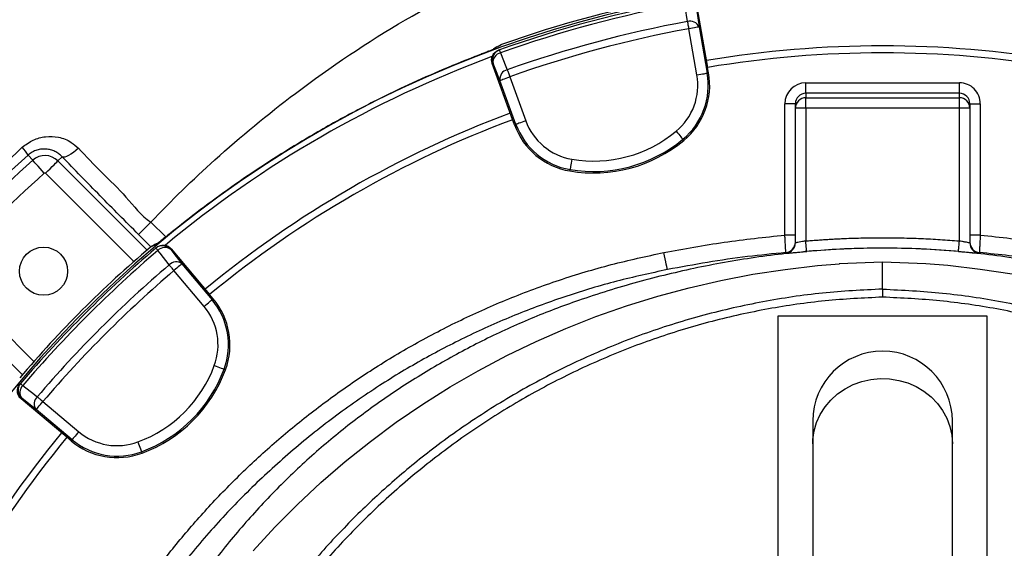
# Model space of a CAD drawing. Header units: millimetres. Extents: x 2565 to 4379, y 1813 to 5592.
# Tile 19 of 27: x 2847 to 3411, y 4985 to 5288. Entities that reach past the tile are written whole.
import ezdxf

# ---------------------------------------------------------------- set-up
doc = ezdxf.new("R2010")
doc.units = ezdxf.units.MM
doc.header["$LTSCALE"] = 2

msp = doc.modelspace()

# ---------------------------------------------------------------- linework, layer by layer
at = {"color": 7, "linetype": 'Continuous', "lineweight": 25}
for p, q in [((3235.35, 5294.12), (3241.29, 5260.46)), ((3235.1, 5256.15), (3230.44, 5282.6)), ((3236.34, 5283.64), (3241.01, 5257.19)), ((3120.54, 5272.2), (3118.63, 5270.84)), ((3122.99, 5273.48), (3120.59, 5272.12)), ((3121.92, 5270.5), (3121.47, 5270.34)), ((3123.13, 5273.53), (3122.99, 5273.48)), ((3118.29, 5262.79), (3117.84, 5262.63)), ((3129.53, 5230.52), (3117.84, 5262.63)), ((3241.84, 5257.33), (3241.29, 5260.46)), ((3127.85, 5255.11), (3137.04, 5229.87)), ((3241.84, 5257.33), (3241.01, 5257.19)), ((3131.41, 5227.82), (3122.22, 5253.06)), ((3297.54, 5245.66), (3297.54, 5251.65)), ((3297.54, 5251.65), (3385.54, 5251.65)), ((3385.54, 5245.66), (3385.54, 5251.65)), ((3385.54, 5245.66), (3297.54, 5245.66)), ((3297.54, 5245.66), (3297.54, 5243.11)), ((3297.54, 5237.12), (3297.54, 5243.11)), ((3297.54, 5243.11), (3385.54, 5243.11)), ((3385.54, 5243.11), (3385.54, 5245.66)), ((3385.54, 5237.12), (3385.54, 5243.11)), ((3285.54, 5164.35), (3285.54, 5239.63)), ((3291.54, 5239.63), (3285.54, 5239.63)), ((3291.54, 5237.12), (3291.54, 5239.63)), ((3291.54, 5159.88), (3291.54, 5237.12)), ((3297.54, 5237.12), (3291.54, 5237.12)), ((3297.54, 5237.12), (3297.54, 5160.97)), ((3385.54, 5237.12), (3297.54, 5237.12)), ((3385.54, 5160.97), (3385.54, 5237.12)), ((3391.54, 5237.12), (3385.54, 5237.12)), ((3391.54, 5239.63), (3391.54, 5237.12)), ((3391.54, 5239.63), (3397.54, 5239.63)), ((3391.54, 5237.12), (3391.54, 5159.88)), ((3397.54, 5239.63), (3397.54, 5164.35)), ((3130.61, 5227.53), (3129.53, 5230.52)), ((3130.61, 5227.53), (3131.41, 5227.82)), ((3227.61, 5218.6), (3227.07, 5219.25)), ((2851.85, 5210.21), (2854.49, 5207.25)), ((2871.33, 5209.27), (2868.91, 5206.85)), ((3162.3, 5201.1), (3162.45, 5201.94)), ((2935.41, 5167.06), (2933.7, 5165.69)), ((3291.54, 5164.35), (3285.54, 5164.35)), ((3397.54, 5164.35), (3391.54, 5164.35)), ((2924.33, 5158.81), (2921.95, 5157.41)), ((2925.44, 5157.16), (2925.07, 5156.85)), ((2933.92, 5156.45), (2933.56, 5156.14)), ((2933.92, 5156.45), (2955.89, 5130.27)), ((2940.02, 5147.87), (2957.29, 5127.29)), ((3341.54, 5148.89), (3316.71, 5147.94)), ((3366.36, 5147.94), (3341.54, 5148.89)), ((3341.54, 5133.4), (3341.54, 5148.89)), ((2952.69, 5123.44), (2935.43, 5144.02)), ((2957.94, 5127.84), (2955.89, 5130.27)), ((3341.54, 5133.4), (3341.52, 5133.4)), ((3341.52, 5133.4), (3341.52, 5128.79)), ((2957.94, 5127.84), (2957.29, 5127.29)), ((3401.54, 5117.81), (3281.54, 5117.81)), ((3281.54, 5117.81), (3281.54, 4921.81)), ((3401.54, 4921.81), (3401.54, 5117.81)), ((2964.98, 5087.18), (2964.18, 5087.47)), ((2847.5, 5079.27), (2847.19, 5078.91)), ((2848.21, 5070.79), (2847.9, 5070.42)), ((2874.08, 5048.45), (2847.9, 5070.42)), ((2860.33, 5068.92), (2880.91, 5051.65)), ((2877.06, 5047.06), (2856.48, 5064.33)), ((3301.54, 5057.81), (3301.54, 5044.74)), ((3381.54, 5044.74), (3381.54, 5057.81)), ((2876.51, 5046.41), (2874.08, 5048.45)), ((2876.51, 5046.41), (2877.06, 5047.06)), ((3301.54, 5044.74), (3301.54, 4887.12)), ((3381.54, 4887.12), (3381.54, 5044.74)), ((2917.17, 5039.37), (2916.88, 5040.16))]:
    msp.add_line(p, q, dxfattribs=at)
at = {"color": 8, "linetype": 'Continuous', "lineweight": 25}
for p, q in [((2868.91, 5206.85), (2920.01, 5155.75)), ((2912.45, 5149.19), (2861.85, 5199.79)), ((2922.18, 5171.78), (2930.69, 5163.27)), ((2922.26, 5157.58), (2915.12, 5164.72)), ((2804.56, 5142.5), (2855.16, 5091.9)), ((2848.6, 5084.34), (2797.5, 5135.44))]:
    msp.add_line(p, q, dxfattribs=at)
at = {"color": 7, "linetype": 'Continuous', "lineweight": 25, "flags": 128}
for points in [[(3229.67, 5286.77), (3228.49, 5295.18), (3228.21, 5297.17)], [(3234.88, 5294.03), (3235.6, 5288.95), (3236.34, 5283.64)], [(3229.67, 5286.77), (3229.74, 5286.34), (3229.83, 5285.88), (3229.92, 5285.38), (3230.02, 5284.86), (3230.12, 5284.31), (3230.22, 5283.75), (3230.33, 5283.18), (3230.44, 5282.6)], [(3236.34, 5283.64), (3236.19, 5283.62), (3235.84, 5283.55), (3235.28, 5283.45), (3234.54, 5283.32), (3233.66, 5283.17), (3232.65, 5282.99), (3231.57, 5282.8), (3230.44, 5282.6)], [(3121.92, 5270.5), (3121.93, 5270.47), (3121.95, 5270.39), (3122, 5270.26), (3122.07, 5270.07), (3122.15, 5269.83), (3122.25, 5269.55), (3122.37, 5269.22), (3122.5, 5268.84)], [(3122.5, 5268.84), (3125.69, 5260.97), (3126.44, 5259.11)], [(3122.22, 5253.06), (3120.21, 5258.03), (3118.29, 5262.79)], [(3126.44, 5259.11), (3126.58, 5258.7), (3126.74, 5258.26), (3126.91, 5257.78), (3127.09, 5257.28), (3127.27, 5256.76), (3127.46, 5256.22), (3127.66, 5255.67), (3127.85, 5255.11)], [(3122.22, 5253.06), (3122.36, 5253.11), (3122.7, 5253.24), (3123.24, 5253.43), (3123.94, 5253.69), (3124.78, 5254), (3125.74, 5254.34), (3126.78, 5254.72), (3127.85, 5255.11)], [(3235.1, 5256.15), (3236.23, 5256.35), (3237.32, 5256.54), (3238.32, 5256.71), (3239.21, 5256.87), (3239.94, 5257), (3240.5, 5257.1), (3240.86, 5257.16), (3241.01, 5257.19)], [(3137.04, 5229.87), (3135.97, 5229.48), (3134.93, 5229.1), (3133.97, 5228.75), (3133.13, 5228.45), (3132.42, 5228.19), (3131.89, 5228), (3131.55, 5227.87), (3131.41, 5227.82)], [(3223.24, 5223.87), (3223.97, 5222.99), (3224.68, 5222.14), (3225.33, 5221.35), (3225.9, 5220.66), (3226.38, 5220.09), (3226.74, 5219.65), (3226.97, 5219.37), (3227.07, 5219.25)], [(2880.69, 5214.15), (2879.29, 5212.86), (2877.85, 5211.7), (2876.43, 5210.71), (2875.09, 5209.92), (2873.87, 5209.37), (2872.81, 5209.07), (2871.95, 5209.03), (2871.33, 5209.27)], [(2861.15, 5199.81), (2859.89, 5201.21), (2858.68, 5202.57), (2857.55, 5203.83), (2856.56, 5204.94), (2855.73, 5205.87), (2855.09, 5206.58), (2854.68, 5207.04), (2854.49, 5207.25)], [(2861.85, 5199.79), (2863.18, 5201.12), (2864.47, 5202.41), (2865.66, 5203.6), (2866.72, 5204.65), (2867.6, 5205.54), (2868.27, 5206.21), (2868.71, 5206.65), (2868.91, 5206.85)], [(3163.45, 5207.85), (3163.26, 5206.72), (3163.07, 5205.63), (3162.9, 5204.63), (3162.75, 5203.74), (3162.63, 5203), (3162.53, 5202.45), (3162.47, 5202.09), (3162.45, 5201.94)], [(2922.18, 5171.78), (2920.85, 5170.44), (2919.56, 5169.16), (2918.37, 5167.97), (2917.32, 5166.91), (2916.44, 5166.03), (2915.76, 5165.36), (2915.32, 5164.91), (2915.12, 5164.72)], [(3298.06, 5154.99), (3298.05, 5155.11), (3298.02, 5155.45), (3297.97, 5156.01), (3297.9, 5156.75), (3297.82, 5157.66), (3297.73, 5158.69), (3297.64, 5159.81), (3297.54, 5160.97)], [(3385.02, 5154.99), (3385.03, 5155.11), (3385.06, 5155.45), (3385.1, 5156.01), (3385.17, 5156.75), (3385.25, 5157.66), (3385.34, 5158.69), (3385.43, 5159.81), (3385.54, 5160.97)], [(2925.07, 5156.85), (2925.09, 5156.83), (2925.15, 5156.76), (2925.24, 5156.65), (2925.37, 5156.5), (2925.53, 5156.31), (2925.73, 5156.08), (2925.96, 5155.82), (2926.21, 5155.51)], [(2932.67, 5147.24), (2927.45, 5153.93), (2926.21, 5155.51)], [(2933.56, 5156.14), (2936.72, 5152.09), (2940.02, 5147.87)], [(3218.18, 5144.58), (3218.13, 5144.84), (3218.01, 5145.45), (3217.82, 5146.38), (3217.58, 5147.61), (3217.29, 5149.07), (3216.97, 5150.73), (3216.61, 5152.52), (3216.25, 5154.38)], [(2932.67, 5147.24), (2932.96, 5146.91), (2933.26, 5146.55), (2933.59, 5146.17), (2933.94, 5145.76), (2934.3, 5145.34), (2934.67, 5144.91), (2935.05, 5144.46), (2935.43, 5144.02)], [(2940.02, 5147.87), (2939.91, 5147.77), (2939.63, 5147.54), (2939.19, 5147.17), (2938.62, 5146.69), (2937.93, 5146.12), (2937.15, 5145.46), (2936.3, 5144.75), (2935.43, 5144.02)], [(2980.87, 4983.41), (2993.28, 4996.91), (3006.22, 5009.95), (3019.67, 5022.5), (3033.6, 5034.55), (3047.99, 5046.07), (3062.83, 5057.06), (3078.1, 5067.49), (3093.76, 5077.35), (3109.8, 5086.63), (3126.2, 5095.31), (3142.93, 5103.38), (3159.96, 5110.82), (3177.28, 5117.63), (3194.85, 5123.8), (3212.66, 5129.32), (3230.66, 5134.18), (3248.85, 5138.37), (3267.19, 5141.88), (3285.66, 5144.72), (3304.22, 5146.88), (3316.78, 5147.95)], [(3415.88, 5141.88), (3397.41, 5144.72), (3378.85, 5146.88), (3366.29, 5147.95)], [(2952.69, 5123.44), (2953.57, 5124.17), (2954.42, 5124.88), (2955.2, 5125.54), (2955.89, 5126.12), (2956.46, 5126.6), (2956.89, 5126.96), (2957.17, 5127.2), (2957.29, 5127.29)], [(2958.56, 5089.56), (2959.64, 5089.16), (2960.67, 5088.77), (2961.63, 5088.42), (2962.47, 5088.11), (2963.17, 5087.85), (2963.7, 5087.65), (2964.04, 5087.52), (2964.18, 5087.47)], [(2847.5, 5079.27), (2847.52, 5079.26), (2847.58, 5079.2), (2847.69, 5079.11), (2847.84, 5078.98), (2848.03, 5078.81), (2848.27, 5078.62), (2848.53, 5078.39), (2848.83, 5078.13)], [(2848.83, 5078.13), (2855.52, 5072.91), (2857.11, 5071.67)], [(2856.48, 5064.33), (2852.25, 5067.63), (2848.21, 5070.79)], [(2856.48, 5064.33), (2856.57, 5064.44), (2856.81, 5064.72), (2857.17, 5065.15), (2857.65, 5065.73), (2858.23, 5066.42), (2858.89, 5067.2), (2859.6, 5068.04), (2860.33, 5068.92)], [(2857.11, 5071.67), (2857.44, 5071.39), (2857.8, 5071.08), (2858.18, 5070.76), (2858.59, 5070.41), (2859.01, 5070.05), (2859.44, 5069.68), (2859.88, 5069.3), (2860.33, 5068.92)], [(2880.91, 5051.65), (2880.17, 5050.78), (2879.46, 5049.93), (2878.81, 5049.15), (2878.23, 5048.46), (2877.75, 5047.89), (2877.39, 5047.45), (2877.15, 5047.17), (2877.06, 5047.06)], [(2914.79, 5045.79), (2915.19, 5044.71), (2915.57, 5043.68), (2915.93, 5042.72), (2916.24, 5041.88), (2916.5, 5041.18), (2916.7, 5040.65), (2916.82, 5040.3), (2916.88, 5040.16)]]:
    msp.add_lwpolyline(points, dxfattribs=at)
at = {"color": 8, "linetype": 'Continuous', "lineweight": 25, "flags": 128}
msp.add_lwpolyline([(3301.54, 5044.74), (3301.62, 5047.23), (3302.34, 5052.18), (3303.75, 5057), (3305.83, 5061.6), (3308.56, 5065.9), (3311.87, 5069.81), (3315.71, 5073.29), (3320.01, 5076.25), (3324.7, 5078.65), (3329.68, 5080.44), (3334.88, 5081.6), (3340.2, 5082.1), (3345.54, 5081.93), (3350.81, 5081.1), (3355.91, 5079.62), (3360.76, 5077.52), (3365.26, 5074.83), (3369.34, 5071.61), (3372.93, 5067.91), (3375.95, 5063.79), (3378.36, 5059.33), (3380.11, 5054.61), (3381.18, 5049.72), (3381.54, 5044.74)], dxfattribs=at)
at = {"color": 7, "linetype": 'Continuous', "lineweight": 25}
msp.add_circle((2860.7, 5143.64), 13.8, dxfattribs=at)
for centre, radius, start, end in [((3341.54, 4662.81), 647.19, 1.68232, 178.31768), ((3353.44, 4618.38), 692, 100.45336, 109.54664), ((3341.54, 4662.81), 648.59, 100.3217, 109.6783), ((3353.44, 4618.38), 690.24, 100.45336, 109.54664), ((3353.44, 4618.38), 679.76, 100.49145, 109.50855), ((3353.44, 4618.38), 675.51, 100.49145, 109.50855), ((3231.25, 5281.47), 5.53, 23.1029, 106.6634), ((3123.92, 5264.85), 6, 109.5643, 200.0171), ((3341.54, 4662.81), 610, 80.47498, 99.52502), ((3341.54, 4662.81), 644, 110.34587, 129.65775), ((3123.78, 5263.46), 5.53, 103.3564, 186.9026), ((3341.54, 4662.81), 606, 80.47811, 99.52189), ((3127.71, 5253.73), 5.53, 103.3353, 186.8976), ((3201.42, 5250.21), 34.21, 309.6514, 10), ((3201.42, 5250.21), 40.2, 309.6514, 10), ((3201.42, 5250.21), 41.05, 309.6514, 10), ((3297.53, 5237.11), 6, 89.9607, 179.9611), ((3385.54, 5237.11), 6, 0.0389, 90.0393), ((3341.54, 4662.81), 610, 110.47498, 129.52502), ((3341.54, 4662.81), 606, 110.47811, 129.52189), ((3169.19, 5241.57), 41.05, 200, 260.3486), ((3169.19, 5241.57), 40.2, 200, 260.3486), ((3169.19, 5241.57), 34.21, 200, 260.3486), ((3175.89, 5281), 74.21, 260.3486, 309.6514), ((2832.02, 5198.98), 22.78, 29.5132, 43.5719), ((3175.89, 5281), 81.05, 260.3486, 309.6514), ((3175.89, 5281), 80.2, 260.3486, 309.6514), ((2861.49, 5199.43), 10.5, 45, 131.8153), ((3341.54, 4662.81), 730.5, 131.81526, 138.18474), ((3341.54, 4662.81), 720.51, 131.81526, 138.18474), ((2861.49, 5199.43), 0.51, 45, 131.8153), ((3341.54, 4662.81), 648.59, 130.3217, 139.6783), ((2928.96, 5152.29), 6, 39.9829, 130.4358), ((3285.54, 5160.33), 6, 275.1631, 359.998), ((3285.54, 5159.88), 6, 320.7107, 360), ((3397.54, 5160.33), 6, 180.002, 264.8369), ((3397.54, 5159.88), 6, 180.0001, 220.9974), ((3374.06, 4630.28), 692, 130.45336, 139.54664), ((3374.06, 4630.28), 690.24, 130.45336, 139.54664), ((2930.24, 5151.72), 5.53, 53.0968, 136.6445), ((3374.06, 4630.28), 679.76, 130.49145, 139.50855), ((2936.7, 5143.44), 5.53, 53.1026, 136.6644), ((3374.06, 4630.28), 675.51, 130.49145, 139.50855), ((2926.49, 5101.45), 34.21, 339.6514, 40), ((2926.49, 5101.45), 40.2, 339.6514, 40), ((2926.49, 5101.45), 41.05, 339.6514, 40), ((3341.54, 5057.81), 40, 0, 180), ((2888.99, 5115.36), 74.21, 290.3486, 339.6514), ((2888.99, 5115.36), 80.2, 290.3486, 339.6514), ((2888.99, 5115.36), 81.05, 290.3486, 339.6514), ((2852.06, 5075.38), 6, 139.5642, 230.0171), ((2852.63, 5074.11), 5.53, 133.3555, 216.9032), ((2860.9, 5067.65), 5.53, 133.3356, 216.8974), ((3341.54, 4662.81), 610, 140.47498, 159.52502), ((2902.9, 5077.86), 34.21, 230, 290.3486), ((3341.54, 4662.81), 606, 140.47811, 159.52189), ((2902.9, 5077.86), 41.05, 230, 290.3486), ((2902.9, 5077.86), 40.2, 230, 290.3486)]:
    msp.add_arc(centre, radius, start, end, dxfattribs=at)
at = {"color": 8, "linetype": 'Continuous', "lineweight": 25}
for centre, start, end in [((3285.54, 5159.88), 276.1263, 320.7106), ((3397.54, 5159.88), 220.9976, 263.8736)]:
    msp.add_arc(centre, 6, start, end, dxfattribs=at)
at = {"color": 7, "linetype": 'Continuous', "lineweight": 25}
for centre, major_axis, ratio, start_param, end_param in [((3297.54, 5239.63), (0, 12.02), 0.99863, 0, 1.570796), ((3385.54, 5239.63), (0, -12.02), 0.99863, 1.570796, 3.141593), ((3297.54, 5239.63), (0, 6.02), 0.995902, 0, 1.570796), ((3385.54, 5239.63), (0, 6.02), 0.995902, 4.712389, 6.283185)]:
    msp.add_ellipse(centre, major_axis=major_axis, ratio=ratio, start_param=start_param, end_param=end_param, dxfattribs=at)
for points, knots in [([(3340.92, 5587.69), (3299.98, 5583.45), (3259.23, 5576.47), (3198.84, 5561.87), (3178.84, 5556.32), (3139.14, 5543.83), (3119.48, 5536.89), (3061.6, 5513.95), (3024.32, 5495.9), (2952.91, 5454.7), (2918.79, 5431.55), (2854.19, 5380.44), (2823.68, 5352.46), (2766.91, 5292.17), (2740.66, 5259.9), (2693.23, 5191.85), (2672.04, 5156.08), (2635.14, 5082.06), (2619.46, 5043.83), (2593.86, 4965.58), (2583.92, 4925.54), (2569.92, 4844.19), (2565.86, 4802.89), (2564.62, 4750.9), (2564.55, 4740.47), (2564.87, 4719.65), (2565.25, 4709.26), (2567.06, 4678.22), (2569.15, 4657.67), (2578, 4596.62), (2587.32, 4556.7), (2624.89, 4440.53), (2662.77, 4367.85), (2737.17, 4270.21), (2764.86, 4239.59), (2825.1, 4183.36), (2857.69, 4157.77), (2892.22, 4135.21)], [0, 0, 0, 0, 0.0625, 0.0625, 0.09375, 0.09375, 0.125, 0.125, 0.1875, 0.1875, 0.25, 0.25, 0.3125, 0.3125, 0.375, 0.375, 0.4375, 0.4375, 0.5, 0.5, 0.5625, 0.5625, 0.625, 0.625, 0.640625, 0.640625, 0.65625, 0.65625, 0.6875, 0.6875, 0.75, 0.75, 0.875, 0.875, 0.9375, 0.9375, 1, 1, 1, 1]), ([(3341.02, 5586.65), (3300.13, 5582.42), (3259.43, 5575.44), (3199.11, 5560.86), (3179.13, 5555.31), (3139.48, 5542.84), (3119.84, 5535.9), (3062.03, 5513), (3024.8, 5494.97), (2953.48, 5453.82), (2919.4, 5430.7), (2854.88, 5379.65), (2824.41, 5351.7), (2767.71, 5291.49), (2741.49, 5259.26), (2694.12, 5191.29), (2672.95, 5155.57), (2636.1, 5081.63), (2620.44, 5043.45), (2594.87, 4965.3), (2584.94, 4925.31), (2570.96, 4844.07), (2566.91, 4802.82), (2565.67, 4750.89), (2565.6, 4740.47), (2565.91, 4719.68), (2566.3, 4709.31), (2568.1, 4678.31), (2570.19, 4657.79), (2579.02, 4596.82), (2588.33, 4556.96), (2625.85, 4440.96), (2663.68, 4368.39), (2737.97, 4270.89), (2765.61, 4240.32), (2825.78, 4184.17), (2858.31, 4158.61), (2892.79, 4136.09), (2892.79, 4136.09), (2892.79, 4136.09), (2892.79, 4136.08)], [0.0000014, 0.0000014, 0.0000014, 0.0000014, 0.0625, 0.0625, 0.09375, 0.09375, 0.125, 0.125, 0.1875, 0.1875, 0.25, 0.25, 0.3125, 0.3125, 0.375, 0.375, 0.4375, 0.4375, 0.5, 0.5, 0.5625, 0.5625, 0.625, 0.625, 0.640625, 0.640625, 0.65625, 0.65625, 0.6875, 0.6875, 0.75, 0.75, 0.875, 0.875, 0.9375, 0.9375, 1, 1, 1, 1.0000004, 1.0000004, 1.0000004, 1.0000004]), ([(3211.44, 4027.67), (3208.68, 4027.91), (3193.84, 4029.25), (3167.13, 4033.47), (3131.45, 4040.4), (3094.95, 4049.6), (3057.72, 4061.13), (3019.92, 4075.22), (2982.91, 4091.42), (2946.84, 4109.63), (2911.89, 4129.79), (2878.14, 4151.87), (2845.68, 4175.9), (2814.56, 4201.8), (2784.89, 4229.45), (2756.8, 4258.71), (2730.42, 4289.44), (2705.85, 4321.52), (2683.18, 4354.95), (2662.44, 4389.66), (2643.64, 4425.53), (2626.88, 4462.39), (2612.22, 4500.08), (2599.75, 4538.39), (2589.55, 4577.29), (2581.59, 4616.7), (2575.81, 4656.55), (2572.19, 4696.66), (2570.71, 4736.84), (2571.38, 4777.29), (2574.16, 4817.92), (2578.92, 4858.72), (2585.67, 4899.28), (2594.37, 4939.48), (2605, 4979.15), (2618.17, 5020.19), (2634.27, 5062.42), (2653.61, 5105.63), (2675.35, 5147.77), (2699.41, 5188.63), (2725.66, 5228.03), (2754.04, 5265.81), (2784.54, 5301.88), (2817.06, 5336.23), (2851.5, 5368.77), (2887.68, 5399.35), (2925.45, 5427.82), (2964.57, 5453.96), (3004.91, 5477.73), (3046.34, 5499.17), (3087.93, 5517.85), (3129.5, 5533.89), (3170.86, 5547.51), (3212.89, 5559.12), (3255.44, 5568.66), (3298.33, 5576.32), (3327.15, 5579.72), (3341.54, 5581.41)], [0, 0, 0, 0, 0.00361, 0.019423, 0.035226, 0.050999, 0.068479, 0.086014, 0.103576, 0.121139, 0.138674, 0.156154, 0.173699, 0.1913, 0.208929, 0.226559, 0.244162, 0.261708, 0.279226, 0.296799, 0.314401, 0.332003, 0.349578, 0.367096, 0.384517, 0.401988, 0.419489, 0.436993, 0.454474, 0.471901, 0.489712, 0.507564, 0.525438, 0.543312, 0.561164, 0.578974, 0.599487, 0.620064, 0.640675, 0.661285, 0.681862, 0.702374, 0.722869, 0.743428, 0.76402, 0.784611, 0.80517, 0.825664, 0.845923, 0.866198, 0.886457, 0.905341, 0.924268, 0.94322, 0.962175, 0.98111, 1, 1, 1, 1]), ([(4203.96, 5160.73), (4195.2, 5173.23), (4177.69, 5198.22), (4149.47, 5234.22), (4119.88, 5268.97), (4088.84, 5302.29), (4056.43, 5334.13), (4022.68, 5364.39), (3988.6, 5392.19), (3954.36, 5417.61), (3920.1, 5440.75), (3884.84, 5462.3), (3848.65, 5482.19), (3811.58, 5500.35), (3773.72, 5516.73), (3735.15, 5531.32), (3695.96, 5544.11), (3656.25, 5555.11), (3616.1, 5564.32), (3575.62, 5571.77), (3532.46, 5577.82), (3486.66, 5582.12), (3438.29, 5584.24), (3389.87, 5584.23), (3357.65, 5582.33), (3341.54, 5581.38)], [0, 0, 0, 0, 0.045427, 0.090796, 0.136074, 0.181243, 0.226297, 0.271242, 0.31609, 0.357133, 0.39813, 0.439104, 0.480067, 0.521016, 0.561952, 0.602881, 0.643809, 0.684733, 0.725648, 0.766552, 0.807437, 0.855584, 0.903708, 0.951841, 1, 1, 1, 1]), ([(3818.21, 5222.64), (3814.26, 5226.68), (3797.06, 5243.7), (3764.64, 5271.42), (3712.56, 5306.25), (3658.17, 5332.14), (3580.33, 5358.1), (3498.7, 5372.41), (3421.22, 5374.47), (3379.3, 5372.66), (3359.98, 5371.24), (3348.7, 5370.22), (3343.33, 5369.68), (3341.54, 5369.5)], [0.3242836, 0.3242836, 0.3242836, 0.3242836, 0.3471175, 0.4223331, 0.4975487, 0.6012194, 0.6634218, 0.821574, 0.9204191, 0.957486, 0.9797261, 0.993242, 1, 1, 1, 1]), ([(2922.18, 5171.78), (2933.98, 5184.15), (2960.6, 5210.05), (3008.69, 5249.7), (3084.01, 5300.19), (3148.82, 5329.59), (3241.15, 5358.48), (3291.1, 5367.46), (3341.54, 5369.5)], [0.7488429, 0.7488429, 0.7488429, 0.7488429, 0.7758512, 0.8075328, 0.8477429, 0.9196346, 0.9196346, 1, 1, 1, 1]), ([(3119.2, 5271.08), (3119.21, 5271.08), (3119.24, 5271.09), (3118.97, 5270.98), (3118.31, 5270.71), (3117.07, 5270.21), (3115.28, 5269.51), (3113.09, 5268.66), (3111.42, 5268.01), (3110.6, 5267.7)], [0, 0, 0, 0, 0.016729, 0.119023, 0.257553, 0.427935, 0.617594, 0.81386, 1, 1, 1, 1]), ([(3117.84, 5262.63), (3117.67, 5263.29), (3117.33, 5264.6), (3117.69, 5266.64), (3118.66, 5268.44), (3120.01, 5269.7), (3121.05, 5270.16), (3121.47, 5270.34)], [0, 0, 0, 0, 0.213554, 0.427098, 0.640705, 0.854433, 1, 1, 1, 1]), ([(3107.91, 5266.65), (3101.06, 5263.99), (3094.24, 5261.2), (3080.7, 5255.41), (3073.97, 5252.39), (3067.29, 5249.26)], [0, 0, 0, 0, 0.5, 0.5, 1, 1, 1, 1]), ([(3110.6, 5267.69), (3109.96, 5267.45), (3109.09, 5267.11), (3108.16, 5266.75), (3107.91, 5266.65)], [0, 0, 0, 0, 0.73517, 1, 1, 1, 1]), ([(3067.29, 5249.26), (3058.87, 5245.32), (3050.54, 5241.19), (3034.04, 5232.59), (3025.88, 5228.1), (3009.77, 5218.8), (3001.82, 5213.98), (2986.14, 5204.01), (2978.4, 5198.86), (2970.77, 5193.54)], [0, 0, 0, 0, 0.25, 0.25, 0.5, 0.5, 0.75, 0.75, 1, 1, 1, 1]), ([(2848.53, 5214.69), (2850.56, 5216.21), (2854.59, 5219.23), (2861.91, 5221.14), (2868.18, 5220.9), (2873.08, 5219.4), (2877.06, 5217.43), (2879.37, 5215.34), (2880.69, 5214.15)], [0, 0, 0, 0, 0.20494, 0.407051, 0.619361, 0.733816, 0.848258, 1, 1, 1, 1]), ([(2790.58, 5156.45), (2799.81, 5166.54), (2818.32, 5186.75), (2838.45, 5205.37), (2848.53, 5214.69)], [0, 0, 0, 0, 0.499231, 1, 1, 1, 1]), ([(2880.69, 5214.15), (2885.1, 5209.5), (2893.92, 5200.21), (2908.35, 5186.57), (2916.56, 5175.52), (2922.18, 5171.78), (2922.18, 5171.78)], [0, 0, 0, 0, 0.3320662, 0.6640894, 0.9999982, 1, 1, 1, 1]), ([(2871.33, 5209.27), (2870.72, 5209.91), (2870.07, 5210.48), (2868.68, 5211.5), (2867.94, 5211.94), (2866.41, 5212.68), (2865.61, 5212.98), (2863.95, 5213.43), (2863.09, 5213.58), (2861.79, 5213.69), (2861.35, 5213.7), (2860.47, 5213.69), (2860.02, 5213.67), (2858.67, 5213.52), (2857.78, 5213.34), (2856, 5212.78), (2855.1, 5212.39), (2853.41, 5211.45), (2852.61, 5210.88), (2851.85, 5210.21)], [0, 0, 0, 0, 0.125, 0.125, 0.25, 0.25, 0.375, 0.375, 0.5, 0.5, 0.5625, 0.5625, 0.625, 0.625, 0.75, 0.75, 0.875, 0.875, 1, 1, 1, 1]), ([(2915.12, 5164.72), (2911.43, 5168.42), (2904.05, 5175.82), (2893.01, 5187.01), (2882.03, 5198.21), (2874.9, 5205.58), (2871.33, 5209.27)], [0, 0, 0, 0, 0.246729, 0.493459, 0.746729, 1, 1, 1, 1]), ([(2970.77, 5193.54), (2964.77, 5189.27), (2952.74, 5180.74), (2941.19, 5171.62), (2935.41, 5167.06)], [0, 0, 0, 0, 0.499631, 1, 1, 1, 1]), ([(2933.7, 5165.69), (2933.01, 5165.13), (2931.57, 5163.97), (2929.63, 5162.42), (2927.96, 5161.08), (2926.74, 5160.11), (2926.13, 5159.64), (2925.87, 5159.45), (2925.92, 5159.48), (2925.93, 5159.49)], [0, 0, 0, 0, 0.1781711, 0.3687255, 0.5583083, 0.7444859, 0.894223, 0.9918, 1, 1, 1, 1]), ([(3216.25, 5154.38), (3227.71, 5156.49), (3250.68, 5160.72), (3273.91, 5163.14), (3285.54, 5164.35)], [0, 0, 0, 0, 0.499318, 1, 1, 1, 1]), ([(3286.08, 5154.36), (3286.07, 5154.48), (3286.06, 5154.73), (3285.96, 5156.48), (3285.82, 5159.03), (3285.67, 5161.82), (3285.57, 5163.64), (3285.54, 5164.35)], [0, 0, 0, 0, 0.215692, 0.431195, 0.646881, 0.863185, 1, 1, 1, 1]), ([(3397.54, 5164.35), (3397.47, 5163.22), (3397.35, 5160.97), (3397.19, 5157.97), (3397.07, 5155.71), (3397.01, 5154.54), (3397, 5154.41), (3397, 5154.36)], [0, 0, 0, 0, 0.217168, 0.434502, 0.65167, 0.868241, 1, 1, 1, 1]), ([(3397.54, 5164.35), (3409.13, 5163.14), (3432.36, 5160.73), (3455.33, 5156.5), (3466.83, 5154.38)], [0, 0, 0, 0, 0.499299, 1, 1, 1, 1]), ([(2926.39, 5159.85), (2926.35, 5159.83), (2925.67, 5159.51), (2924.96, 5159.19), (2924.29, 5158.89)], [0, 0, 0, 0, 0.058339, 1, 1, 1, 1]), ([(2925.44, 5157.16), (2925.99, 5157.55), (2927.11, 5158.32), (2929.15, 5158.7), (2931.17, 5158.42), (2932.82, 5157.6), (2933.61, 5156.78), (2933.92, 5156.45)], [0, 0, 0, 0, 0.213878, 0.427754, 0.641575, 0.855269, 1, 1, 1, 1]), ([(3297.54, 5160.97), (3296.86, 5160.85), (3295.51, 5160.61), (3293.71, 5160.26), (3292.35, 5160), (3291.64, 5159.87), (3291.56, 5159.88), (3291.54, 5159.88)], [0, 0, 0, 0, 0.216979, 0.433637, 0.649138, 0.862638, 1, 1, 1, 1]), ([(3297.54, 5160.97), (3298.58, 5161.06), (3300.67, 5161.24), (3303.81, 5161.48), (3306.95, 5161.7), (3310.09, 5161.91), (3313.23, 5162.09), (3316.37, 5162.25), (3322.12, 5162.52), (3330.5, 5162.78), (3341.54, 5162.9), (3352.57, 5162.78), (3361.74, 5162.49), (3369.06, 5162.14), (3374.55, 5161.81), (3380.05, 5161.43), (3383.71, 5161.12), (3385.54, 5160.97)], [0, 0, 0, 0, 0.035715, 0.071428, 0.10714, 0.142852, 0.178565, 0.214282, 0.250003, 0.374358, 0.5, 0.625643, 0.749998, 0.812506, 0.875005, 0.9375, 1, 1, 1, 1]), ([(3391.54, 5159.88), (3391.47, 5159.88), (3391.34, 5159.89), (3390.31, 5160.08), (3388.8, 5160.37), (3387.11, 5160.69), (3385.99, 5160.89), (3385.54, 5160.97)], [0, 0, 0, 0, 0.211872, 0.424332, 0.638295, 0.854149, 1, 1, 1, 1]), ([(2898.05, 4932.27), (2902.83, 4939.87), (2912.41, 4955.1), (2928.32, 4976.81), (2945.29, 4997.61), (2963.36, 5017.34), (2982.67, 5036.23), (3003.23, 5054.17), (3024.99, 5071.05), (3048.33, 5087.11), (3073.28, 5102.14), (3099.8, 5115.95), (3127.47, 5128.25), (3156.23, 5138.85), (3185.94, 5147.82), (3206.15, 5152.19), (3216.25, 5154.38)], [0, 0, 0, 0, 0.067428, 0.135067, 0.201997, 0.268978, 0.335908, 0.404808, 0.473766, 0.542667, 0.617477, 0.692359, 0.767169, 0.84475, 0.922414, 1, 1, 1, 1]), ([(3761.58, 4921.72), (3760.66, 4923.41), (3755.17, 4933.56), (3743.62, 4951.41), (3726.88, 4975.09), (3708.55, 4997.66), (3688.86, 5019.04), (3667.11, 5039.68), (3643.14, 5059.32), (3616.97, 5077.77), (3589.46, 5094.38), (3560.82, 5109.05), (3529.67, 5122.28), (3496.02, 5133.78), (3459.96, 5143.39), (3423.28, 5150.53), (3391.17, 5154.63), (3363.89, 5156.53), (3337.16, 5157.13), (3306.01, 5155.99), (3270.63, 5152.2), (3235.54, 5146.07), (3201, 5137.69), (3169.12, 5127.86), (3139.91, 5116.76), (3113.38, 5104.65), (3087.65, 5090.89), (3062.89, 5075.56), (3039.28, 5058.74), (3016.71, 5040.29), (2995.34, 5020.19), (2975.21, 4998.51), (2956.51, 4975.61), (2939.49, 4951.58), (2927.83, 4933.56), (2922.35, 4923.34), (2921.48, 4921.73)], [0, 0, 0, 0, 0.005798, 0.03487, 0.063988, 0.09309, 0.122124, 0.151054, 0.182691, 0.214454, 0.246262, 0.27803, 0.309672, 0.346247, 0.382916, 0.419591, 0.456176, 0.478087, 0.499998, 0.534769, 0.569662, 0.604611, 0.639532, 0.674328, 0.702974, 0.731744, 0.760575, 0.789402, 0.818163, 0.846804, 0.876264, 0.905815, 0.935406, 0.964977, 0.994454, 1, 1, 1, 1]), ([(3286.08, 5154.36), (3278.78, 5153.62), (3263.76, 5152.1), (3241.11, 5148.85), (3225.83, 5146), (3218.18, 5144.58)], [0, 0, 0, 0, 0.320463, 0.660022, 1, 1, 1, 1]), ([(3290.53, 5154.3), (3290.56, 5154.3), (3291.47, 5154.39), (3294.1, 5154.64), (3296.74, 5154.87), (3298.06, 5154.99)], [0, 0, 0, 0, 0.017221, 0.509473, 1, 1, 1, 1]), ([(3385.02, 5154.99), (3377.79, 5155.53), (3363.31, 5156.6), (3341.55, 5156.99), (3319.77, 5156.6), (3305.3, 5155.53), (3298.06, 5154.99)], [0, 0, 0, 0, 0.249761, 0.5, 0.749766, 1, 1, 1, 1]), ([(3385.02, 5154.99), (3385.91, 5154.91), (3388.13, 5154.72), (3391.51, 5154.4), (3393.36, 5154.22), (3394.27, 5154.13)], [0, 0, 0, 0, 0.253186, 0.629042, 1, 1, 1, 1]), ([(3464.89, 5144.58), (3453.65, 5146.65), (3431.15, 5150.79), (3408.39, 5153.17), (3397, 5154.36)], [0, 0, 0, 0, 0.499327, 1, 1, 1, 1]), ([(3218.18, 5144.58), (3208.5, 5142.48), (3189.09, 5138.28), (3160.52, 5129.65), (3132.45, 5119.38), (3105.09, 5107.35), (3078.58, 5093.66), (3052.46, 5077.98), (3026.88, 5060.16), (3001.99, 5040.18), (2978.48, 5018.55), (2956.48, 4995.43), (2939.14, 4974.48), (2922.26, 4951.86), (2912.82, 4936.98), (2906.55, 4927.12)], [0, 0, 0, 0, 0.075976, 0.152255, 0.228686, 0.30511, 0.381377, 0.457344, 0.538669, 0.620276, 0.701979, 0.783588, 0.864915, 0.910389, 1, 1, 1, 1]), ([(3341.52, 5133.4), (3330.03, 5132.82), (3307.02, 5131.66), (3272.8, 5126.48), (3239.07, 5118.88), (3206.07, 5108.63), (3173.99, 5095.8), (3142.97, 5080.53), (3113.2, 5062.95), (3086.06, 5043.99), (3061.49, 5024.02), (3039.32, 5003.42), (3018.52, 4981.39), (2999.17, 4958.11), (2981.38, 4933.35), (2969.24, 4914.75), (2963.54, 4904.07), (2962.71, 4902.5)], [0, 0, 0, 0, 0.0743594, 0.1489487, 0.2235403, 0.297903, 0.3722361, 0.4467912, 0.5213513, 0.5956912, 0.6607434, 0.7260049, 0.791342, 0.8566123, 0.921672, 0.9885319, 1, 1, 1, 1]), ([(3341.54, 5133.4), (3353.02, 5132.82), (3376.03, 5131.66), (3410.26, 5126.49), (3444, 5118.88), (3477, 5108.63), (3509.08, 5095.81), (3540.1, 5080.53), (3569.87, 5062.95), (3597.01, 5043.99), (3621.58, 5024.02), (3643.76, 5003.42), (3664.56, 4981.39), (3683.91, 4958.11), (3701.7, 4933.35), (3713.84, 4914.75), (3719.54, 4904.07), (3720.37, 4902.51)], [0, 0, 0, 0, 0.074366, 0.148962, 0.22356, 0.297929, 0.372258, 0.446809, 0.521365, 0.595701, 0.660752, 0.726012, 0.791347, 0.856616, 0.921674, 0.988534, 1, 1, 1, 1]), ([(3341.52, 5128.79), (3330.54, 5128.26), (3308.6, 5127.18), (3275.95, 5122.39), (3243.72, 5115.3), (3212.06, 5105.75), (3181.17, 5093.82), (3151.26, 5079.6), (3122.55, 5063.22), (3095.16, 5044.77), (3069.21, 5024.33), (3044.79, 5002.05), (3022.04, 4978.04), (3001.14, 4952.39), (2982.71, 4926.52), (2972.29, 4908.65), (2967.43, 4900.3)], [0, 0, 0, 0, 0.071919, 0.143691, 0.21573, 0.287737, 0.359968, 0.432335, 0.504272, 0.576134, 0.648317, 0.720346, 0.792329, 0.864647, 0.936772, 1, 1, 1, 1]), ([(3715.61, 4900.29), (3710.75, 4908.64), (3700.33, 4926.52), (3681.89, 4952.39), (3660.99, 4978.04), (3638.24, 5002.05), (3613.82, 5024.33), (3587.87, 5044.77), (3560.48, 5063.22), (3531.77, 5079.6), (3501.87, 5093.82), (3470.97, 5105.75), (3439.31, 5115.3), (3407.08, 5122.39), (3374.43, 5127.18), (3352.49, 5128.26), (3341.52, 5128.79)], [0, 0, 0, 0, 0.0632622, 0.1353876, 0.2077002, 0.27968, 0.3517092, 0.4238859, 0.4957449, 0.5676823, 0.6400439, 0.7122718, 0.7842788, 0.8563136, 0.9280819, 1, 1, 1, 1]), ([(2847.9, 5070.42), (2847.42, 5070.91), (2846.47, 5071.88), (2845.76, 5073.82), (2845.7, 5075.86), (2846.24, 5077.63), (2846.91, 5078.54), (2847.19, 5078.91)], [0, 0, 0, 0, 0.21355, 0.427098, 0.640703, 0.854432, 1, 1, 1, 1])]:
    msp.add_open_spline(points, degree=3, knots=knots, dxfattribs=at)
at = {"color": 8, "linetype": 'Continuous', "lineweight": 25}
for points, knots in [([(3063.55, 4078.24), (3059.05, 4079.6), (3041.79, 4084.81), (3011.86, 4096.4), (2973.89, 4113.05), (2936.32, 4132.47), (2899.87, 4154.13), (2864.73, 4178.03), (2831.1, 4204.09), (2800.34, 4231.06), (2772.35, 4258.56), (2747.01, 4286.26), (2723.23, 4315.22), (2701.1, 4345.34), (2680.79, 4376.35), (2662.29, 4408.17), (2645.6, 4440.71), (2630.62, 4474.09), (2617.3, 4508.5), (2605.69, 4543.89), (2595.88, 4580.2), (2587.98, 4617.11), (2582.04, 4654.57), (2578.1, 4692.48), (2576.21, 4730.73), (2576.36, 4770.57), (2578.47, 4811.79), (2582.85, 4854.19), (2589.37, 4896.23), (2598, 4937.82), (2608.74, 4978.9), (2621.57, 5019.37), (2636.46, 5059.19), (2653.68, 5098.88), (2673.3, 5138.31), (2695.37, 5177.3), (2719.52, 5215.09), (2745.69, 5251.54), (2773.78, 5286.53), (2803.23, 5319.44), (2833.84, 5350.26), (2865.42, 5378.97), (2898.38, 5405.99), (2932.64, 5431.28), (2968.16, 5454.8), (3004.87, 5476.51), (3042.7, 5496.37), (3082.2, 5514.61), (3123.35, 5531.07), (3166.04, 5545.51), (3209.35, 5557.83), (3253.1, 5567.94), (3297.15, 5576.03), (3326.75, 5579.6), (3341.54, 5581.38)], [0, 0, 0, 0, 0.006645, 0.025478, 0.045307, 0.065215, 0.08518, 0.105181, 0.125201, 0.145226, 0.162914, 0.180576, 0.1982, 0.215773, 0.233303, 0.250495, 0.26768, 0.284876, 0.302097, 0.319713, 0.337384, 0.355122, 0.372937, 0.390841, 0.408849, 0.426926, 0.447003, 0.467027, 0.487009, 0.50696, 0.526895, 0.546833, 0.566791, 0.586791, 0.60779, 0.628827, 0.649888, 0.670959, 0.692029, 0.713086, 0.73316, 0.753198, 0.773204, 0.793197, 0.813196, 0.833219, 0.853281, 0.873392, 0.894527, 0.915729, 0.936886, 0.957976, 0.979011, 1, 1, 1, 1]), ([(3120.23, 5271.53), (3119.99, 5271.41), (3119.5, 5271.17), (3116.83, 5270.11), (3113.73, 5268.91), (3111.42, 5268.01), (3110.6, 5267.69)], [0, 0, 0, 0, 0.281551, 0.564014, 0.845929, 1, 1, 1, 1]), ([(2933.7, 5165.69), (2933.04, 5165.15), (2931.14, 5163.63), (2928.48, 5161.48), (2926.13, 5159.62), (2925.21, 5158.93), (2925.05, 5158.84), (2925.02, 5158.82)], [0, 0, 0, 0, 0.141629, 0.406229, 0.671796, 0.939273, 1, 1, 1, 1]), ([(3286.18, 5153.91), (3286.23, 5153.91), (3286.39, 5153.91), (3287.72, 5154.03), (3289.6, 5154.21), (3290.53, 5154.3)], [0, 0, 0, 0, 0.2469228, 0.6298368, 1, 1, 1, 1]), ([(3394.27, 5154.13), (3394.29, 5154.13), (3395.29, 5154.03), (3396.44, 5153.93), (3396.74, 5153.92), (3396.9, 5153.91)], [0, 0, 0, 0, 0.005907, 0.502519, 1, 1, 1, 1])]:
    msp.add_open_spline(points, degree=3, knots=knots, dxfattribs=at)
at = {"color": 7, "linetype": 'Continuous', "lineweight": 25}
for points in [[(2851.85, 5210.21), (2831.47, 5192.1), (2812.17, 5172.92), (2793.94, 5152.68)], [(2921.95, 5157.41), (2921.92, 5157.38), (2921.88, 5157.34), (2921.85, 5157.31)], [(2925.02, 5158.82), (2923.98, 5158.33), (2922.96, 5157.87), (2921.95, 5157.41)], [(3286.18, 5153.91), (3286.15, 5154.03), (3286.12, 5154.18), (3286.08, 5154.36)], [(3397, 5154.36), (3396.96, 5154.18), (3396.92, 5154.03), (3396.9, 5153.91)]]:
    msp.add_open_spline(points, degree=3, dxfattribs=at)

doc.saveas('drawing.dxf')
